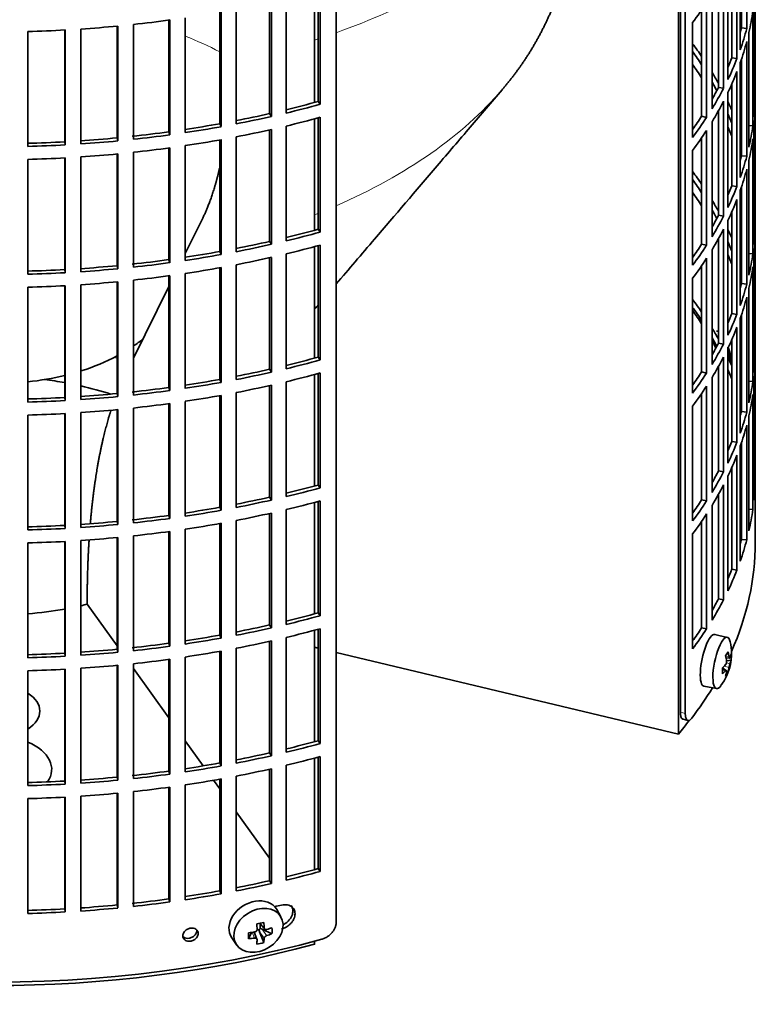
# Model space of a CAD drawing. Header units: millimetres. Extents: x 451 to 1335, y -1116 to 1317.
# Tile 4 of 28: x 1191 to 1329, y -1052 to -867. Entities that reach past the tile are written whole.
import ezdxf

# ---------------------------------------------------------------- set-up
doc = ezdxf.new("R2010")
doc.units = ezdxf.units.MM
for name, color, linetype in [('M5X8_UNI7687', 7, 'Continuous'), ('VSI184-254_GIUNT', 7, 'Continuous'), ('VSI344-454_FILTR', 7, 'Continuous'), ('VSI344-454_SUPPO', 7, 'Continuous')]:
    doc.layers.add(name, color=color, linetype=linetype)

# ---------------------------------------------------------------- blocks, each defined once
blk = doc.blocks.new('SE4')
at = {"layer": 'M5X8_UNI7687', "color": 7, "linetype": 'Continuous', "lineweight": 35}
for p, q in [((1324.09, -983.1), (1321.76, -982.54)), ((1323.85, -986.95), (1324.53, -987.01)), ((1324.8, -987.42), (1323.95, -987.51)), ((1323.73, -989.26), (1323.21, -988.86)), ((1323.91, -989.32), (1323.22, -989.08)), ((1324.24, -989.65), (1323.93, -989.41)), ((1319.7, -992.32), (1322.06, -992.75)), ((1240.04, -1035.78), (1239.25, -1034.39)), ((1233.95, -1039.87), (1234.48, -1038.69)), ((1235.53, -1039.97), (1234.98, -1038.63)), ((1235.93, -1038.15), (1235.5, -1038.24)), ((1235.97, -1036.98), (1236.98, -1038.05)), ((1236.8, -1040.61), (1236.03, -1038.6)), ((1236.1, -1037.11), (1236.1, -1037.97)), ((1238.34, -1038.95), (1236.5, -1038.1)), ((1230.79, -1039.72), (1231.7, -1041.04))]:
    blk.add_line(p, q, dxfattribs=at)
at = {"layer": 'M5X8_UNI7687', "color": 4, "linetype": 'Continuous', "lineweight": 9}
for p, q in [((1323.8, -986.74), (1324.44, -986.79)), ((1324.44, -988.76), (1323.49, -988.55)), ((1323.92, -987.93), (1324.61, -988.08)), ((1323.78, -989.4), (1323.22, -989.2)), ((1235.08, -1039.77), (1234.63, -1038.67)), ((1236.88, -1039.8), (1236.03, -1038.6)), ((1236.07, -1036.95), (1236.88, -1037.83)), ((1236.5, -1038.1), (1237.35, -1039.3))]:
    blk.add_line(p, q, dxfattribs=at)
at = {"layer": 'M5X8_UNI7687', "color": 7, "linetype": 'Continuous', "lineweight": 35}
for centre, start, end in [((1314.89, -931.98), 0.9618, 21.1703), ((1314.89, -986.2), 323.0972, 13.1681)]:
    blk.add_arc(centre, 10, start, end, dxfattribs=at)
for centre, major_axis, ratio, start_param, end_param in [((1323.07, -930.26), (1.01, -4.83), 0.279258, 2.875662, 3.13351), ((1323.07, -930.26), (1.01, -4.83), 0.279258, 1.309438, 1.74625), ((1320.72, -987.43), (1.03, 4.89), 0.279258, 0, 3.149676), ((1323.07, -987.92), (-1.01, -4.83), 0.279258, 2.602715, 6.283185), ((1320.72, -987.43), (1.03, 4.89), 0.279258, 6.275102, 6.283185), ((1316.97, -989.14), (7.56, 5.34), 0.305094, -0.70884, -0.559147), ((1314.96, -986.12), (7.78, -6.28), 0.739997, 0.659835, 0.774395), ((1314.85, -986.29), (9.07, -4.21), 0.788675, 0.472009, 0.586568), ((1314.9, -986.33), (9.95, 0.98), 0.550814, -0.283422, -0.168863), ((1315.92, -988.3), (8.32, 4.07), 0.785719, 5.841156, 5.990848), ((1314.9, -986.33), (9.95, 0.98), 0.550814, -0.64024, -0.525681), ((1314.9, -986.08), (9.95, -1.02), 0.599492, 6.115611, 6.23017), ((1318.01, -984.98), (3.38, -8.62), 0.459156, 0.788486, 0.938178), ((1314.9, -986.08), (9.95, -1.02), 0.599492, -0.524392, -0.409833), ((1314.96, -986.12), (7.78, -6.28), 0.739997, 0.303018, 0.417577), ((1316.97, -984.14), (6.53, -6.56), 0.631658, 0.068863, 0.218555), ((1314.85, -986.29), (9.07, -4.21), 0.788675, 0.115191, 0.22975), ((1323.07, -987.92), (-1.01, -4.83), 0.279258, 0, 0.538878), ((1234.95, -1036.95), (4.23, 2.67), 0.767256, 0, 3.174849), ((1234.95, -1036.95), (4.23, 2.67), 0.767256, 6.249929, 6.283185), ((1233.59, -1037.28), (9.07, 1.85), 0.019763, -1.362564, -1.212872), ((1232.69, -1033.62), (2.6, -9.66), 0.345066, 1.029371, 1.14393), ((1236.47, -1034.18), (-1.49, -9.14), 0.222064, -1.011937, -0.862245), ((1232.84, -1033.72), (9.99, 0.35), 0.508283, 4.80694, 4.9215), ((1232.98, -1033.56), (1.53, -9.88), 0.211325, 1.060011, 1.174571), ((1236.34, -1038.27), (-0.426, -0.263), 0.771805, 4.793187, 5.319985), ((1236.51, -1038.51), (-0.389, 0.866), 0.498877, 0.936528, 1.454729), ((1236.51, -1038.51), (-0.787, 0.46), 0.398513, 4.948942, 5.467143), ((1232.84, -1033.72), (9.99, 0.35), 0.508283, -1.119427, -1.004868), ((1230.71, -1035.39), (5.99, -7.06), 0.675161, 0.597011, 0.746703), ((1232.84, -1033.46), (9.99, -0.39), 0.642024, 4.849519, 4.964078), ((1232.98, -1033.56), (1.53, -9.88), 0.211325, 0.703193, 0.817753), ((1233.59, -1032.28), (8.01, -4.64), 0.916989, 5.413008, 5.5627), ((1232.69, -1033.62), (2.6, -9.66), 0.345066, 0.672553, 0.787113), ((1232.84, -1033.46), (9.99, -0.39), 0.642024, -1.076849, -0.96229)]:
    blk.add_ellipse(centre, major_axis=major_axis, ratio=ratio, start_param=start_param, end_param=end_param, dxfattribs=at)
blk.add_ellipse((1235.81, -1038.3), major_axis=(-4.17, -2.63), ratio=0.767256, dxfattribs=at)
for points in [[(1324.44, -986.79), (1324.44, -986.8), (1324.44, -986.83), (1324.45, -986.87), (1324.46, -986.9), (1324.47, -986.92), (1324.48, -986.95), (1324.49, -986.97), (1324.5, -986.99), (1324.51, -987), (1324.52, -987.01), (1324.54, -987.01), (1324.55, -987.01), (1324.56, -987), (1324.57, -986.99), (1324.58, -986.97), (1324.6, -986.95), (1324.6, -986.93), (1324.61, -986.92)], [(1323.78, -988.24), (1323.79, -988.23), (1323.81, -988.21), (1323.83, -988.18), (1323.85, -988.14), (1323.86, -988.11), (1323.88, -988.07), (1323.9, -988.02), (1323.91, -987.98), (1323.93, -987.93), (1323.94, -987.88), (1323.95, -987.83), (1323.95, -987.78), (1323.96, -987.74), (1323.96, -987.69), (1323.96, -987.65), (1323.96, -987.6), (1323.95, -987.57), (1323.95, -987.56)], [(1324.61, -988.08), (1324.6, -988.09), (1324.6, -988.12), (1324.58, -988.15), (1324.57, -988.18), (1324.56, -988.22), (1324.55, -988.26), (1324.54, -988.31), (1324.52, -988.35), (1324.51, -988.4), (1324.5, -988.45), (1324.49, -988.5), (1324.48, -988.54), (1324.47, -988.59), (1324.46, -988.63), (1324.45, -988.68), (1324.44, -988.72), (1324.44, -988.75), (1324.44, -988.76)], [(1323.95, -989.53), (1323.95, -989.52), (1323.96, -989.49), (1323.96, -989.46), (1323.96, -989.43), (1323.96, -989.4), (1323.95, -989.38), (1323.95, -989.36), (1323.94, -989.34), (1323.93, -989.33), (1323.91, -989.32), (1323.9, -989.32), (1323.88, -989.32), (1323.86, -989.33), (1323.85, -989.34), (1323.83, -989.35), (1323.81, -989.37), (1323.79, -989.39), (1323.78, -989.4)], [(1235.08, -1038.61), (1235.1, -1038.61), (1235.13, -1038.6), (1235.18, -1038.59), (1235.22, -1038.57), (1235.27, -1038.55), (1235.31, -1038.53), (1235.35, -1038.5), (1235.38, -1038.47), (1235.42, -1038.44), (1235.45, -1038.4), (1235.48, -1038.36), (1235.5, -1038.32), (1235.52, -1038.28), (1235.53, -1038.24), (1235.54, -1038.2), (1235.55, -1038.15), (1235.55, -1038.12), (1235.55, -1038.11)], [(1236.88, -1037.83), (1236.89, -1037.84), (1236.89, -1037.87), (1236.9, -1037.91), (1236.91, -1037.95), (1236.93, -1037.98), (1236.95, -1038.02), (1236.97, -1038.05), (1237, -1038.07), (1237.03, -1038.1), (1237.07, -1038.12), (1237.1, -1038.13), (1237.14, -1038.14), (1237.18, -1038.15), (1237.22, -1038.15), (1237.26, -1038.15), (1237.31, -1038.15), (1237.34, -1038.14), (1237.35, -1038.14)], [(1235.55, -1040.08), (1235.55, -1040.07), (1235.55, -1040.04), (1235.54, -1040.01), (1235.53, -1039.97), (1235.52, -1039.94), (1235.5, -1039.91), (1235.48, -1039.89), (1235.45, -1039.86), (1235.42, -1039.84), (1235.38, -1039.82), (1235.35, -1039.8), (1235.31, -1039.79), (1235.27, -1039.78), (1235.22, -1039.77), (1235.18, -1039.77), (1235.13, -1039.77), (1235.1, -1039.77), (1235.08, -1039.77)], [(1237.35, -1039.3), (1237.34, -1039.3), (1237.31, -1039.31), (1237.26, -1039.33), (1237.22, -1039.35), (1237.18, -1039.37), (1237.14, -1039.4), (1237.1, -1039.43), (1237.07, -1039.46), (1237.03, -1039.5), (1237, -1039.54), (1236.97, -1039.57), (1236.95, -1039.61), (1236.93, -1039.65), (1236.91, -1039.69), (1236.9, -1039.72), (1236.89, -1039.76), (1236.89, -1039.79), (1236.88, -1039.8)]]:
    blk.add_open_spline(points, degree=3, dxfattribs=at)
at = {"layer": 'VSI184-254_GIUNT', "color": 7, "linetype": 'Continuous', "lineweight": 35}
for start_param, end_param in [(-3.841652, -3.755961), (-4.214307, -3.970564), (1.760279, 1.971151)]:
    blk.add_ellipse((1185.87, -915.41), major_axis=(-34.5, 0), ratio=0.57735, start_param=start_param, end_param=end_param, dxfattribs=at)
at = {"layer": 'VSI344-454_FILTR', "color": 7, "linetype": 'Continuous', "lineweight": 35}
for p, q in [((1329.37, -957.87), (1329.37, -725.17)), ((1250.46, -1036.75), (1250.46, -815.48)), ((1316.19, -997.45), (1316.19, -822.39)), ((1315.28, -997.21), (1315.28, -825.78)), ((1327.76, -868.39), (1327.76, -846.76)), ((1326.54, -872.39), (1326.54, -850.75)), ((1326.77, -868.29), (1326.77, -850.06)), ((1325.92, -874.08), (1325.92, -852.44)), ((1324.95, -873.94), (1324.95, -854.79)), ((1324.22, -878.02), (1324.22, -856.38)), ((1323.39, -879.67), (1323.39, -858.04)), ((1322.44, -879.49), (1322.44, -859.81)), ((1329.36, -880.96), (1329.36, -859.32)), ((1247.03, -882.15), (1247.03, -861.15)), ((1247.43, -882.67), (1247.43, -861.04)), ((1321.22, -883.54), (1321.22, -861.9)), ((1237.9, -884.43), (1237.9, -863.41)), ((1238.24, -884.97), (1238.24, -863.33)), ((1241.01, -884.33), (1241.01, -862.69)), ((1320.2, -885.15), (1320.2, -863.52)), ((1329.12, -885.02), (1329.12, -863.38)), ((1228.52, -886.34), (1228.52, -865.31)), ((1228.79, -886.89), (1228.79, -865.26)), ((1231.63, -886.36), (1231.63, -864.72)), ((1319.27, -884.94), (1319.27, -864.9)), ((1328.91, -886.73), (1328.91, -865.1)), ((1209.18, -889), (1209.18, -867.95)), ((1209.32, -889.57), (1209.32, -867.94)), ((1212.26, -889.27), (1212.26, -867.64)), ((1218.93, -887.86), (1218.93, -866.82)), ((1219.14, -888.43), (1219.14, -866.79)), ((1222.03, -888.01), (1222.03, -866.38)), ((1317.56, -888.92), (1317.56, -867.28)), ((1192.37, -890.6), (1192.37, -868.96)), ((1199.32, -889.74), (1199.32, -868.68)), ((1199.39, -890.32), (1199.39, -868.68)), ((1202.35, -890.14), (1202.35, -868.5)), ((1326.77, -868.29), (1327.76, -868.39)), ((1328.17, -890.77), (1328.17, -869.14)), ((1327.76, -892.48), (1327.76, -870.84)), ((1324.95, -873.94), (1325.92, -874.08)), ((1326.54, -896.48), (1326.54, -874.84)), ((1326.77, -892.38), (1326.77, -874.15)), ((1325.92, -898.16), (1325.92, -876.53)), ((1324.95, -898.02), (1324.95, -878.87)), ((1322.44, -879.49), (1323.39, -879.67)), ((1324.22, -902.1), (1324.22, -880.47)), ((1329.12, -880.95), (1329.36, -880.96)), ((1247.03, -882.15), (1247.43, -882.67)), ((1323.39, -903.76), (1323.39, -882.12)), ((1237.9, -884.43), (1238.24, -884.97)), ((1322.44, -903.58), (1322.44, -883.89)), ((1329.36, -905.04), (1329.36, -883.41)), ((1228.52, -886.34), (1228.79, -886.89)), ((1247.03, -906.23), (1247.03, -885.24)), ((1247.43, -906.76), (1247.43, -885.12)), ((1319.27, -884.94), (1320.2, -885.15)), ((1321.22, -907.62), (1321.22, -885.98)), ((1218.93, -887.86), (1219.14, -888.43)), ((1237.9, -908.52), (1237.9, -887.5)), ((1238.24, -909.06), (1238.24, -887.42)), ((1241.01, -908.41), (1241.01, -886.78)), ((1320.2, -909.24), (1320.2, -887.6)), ((1328.17, -886.69), (1328.91, -886.73)), ((1329.12, -909.1), (1329.12, -887.47)), ((1199.32, -889.74), (1199.39, -890.32)), ((1209.18, -889), (1209.32, -889.57)), ((1228.52, -910.42), (1228.52, -889.39)), ((1228.79, -910.98), (1228.79, -889.34)), ((1231.63, -910.45), (1231.63, -888.81)), ((1319.27, -909.02), (1319.27, -888.99)), ((1328.91, -910.82), (1328.91, -889.18)), ((1209.18, -913.09), (1209.18, -892.04)), ((1209.32, -913.66), (1209.32, -892.02)), ((1212.26, -913.36), (1212.26, -891.72)), ((1218.93, -911.95), (1218.93, -890.91)), ((1219.14, -912.52), (1219.14, -890.88)), ((1222.03, -912.1), (1222.03, -890.46)), ((1317.56, -913.01), (1317.56, -891.37)), ((1192.37, -914.69), (1192.37, -893.05)), ((1199.32, -913.83), (1199.32, -892.77)), ((1199.39, -914.4), (1199.39, -892.77)), ((1202.35, -914.22), (1202.35, -892.59)), ((1326.77, -892.38), (1327.76, -892.48)), ((1328.17, -914.86), (1328.17, -893.22)), ((1327.76, -916.57), (1327.76, -894.93)), ((1324.95, -898.02), (1325.92, -898.16)), ((1326.54, -920.56), (1326.54, -898.93)), ((1326.77, -916.47), (1326.77, -898.24)), ((1325.92, -922.25), (1325.92, -900.61)), ((1324.95, -922.11), (1324.95, -902.96)), ((1322.44, -903.58), (1323.39, -903.76)), ((1324.22, -926.19), (1324.22, -904.55)), ((1329.12, -905.04), (1329.36, -905.04)), ((1247.03, -906.23), (1247.43, -906.76)), ((1323.39, -927.85), (1323.39, -906.21)), ((1237.9, -908.52), (1238.24, -909.06)), ((1322.44, -927.67), (1322.44, -907.98)), ((1329.36, -929.13), (1329.36, -907.49)), ((1228.52, -910.42), (1228.79, -910.98)), ((1247.03, -930.32), (1247.03, -909.32)), ((1247.43, -930.85), (1247.43, -909.21)), ((1319.27, -909.02), (1320.2, -909.24)), ((1321.22, -931.71), (1321.22, -910.07)), ((1328.17, -910.78), (1328.91, -910.82)), ((1218.93, -911.95), (1219.14, -912.52)), ((1237.9, -932.6), (1237.9, -911.59)), ((1238.24, -933.15), (1238.24, -911.51)), ((1241.01, -932.5), (1241.01, -910.86)), ((1320.2, -933.33), (1320.2, -911.69)), ((1329.12, -933.19), (1329.12, -911.55)), ((1199.32, -913.83), (1199.39, -914.4)), ((1209.18, -913.09), (1209.32, -913.66)), ((1228.52, -934.51), (1228.52, -913.48)), ((1228.79, -935.07), (1228.79, -913.43)), ((1231.63, -934.53), (1231.63, -912.9)), ((1319.27, -933.11), (1319.27, -913.08)), ((1328.91, -934.91), (1328.91, -913.27)), ((1209.18, -937.17), (1209.18, -916.12)), ((1209.32, -937.75), (1209.32, -916.11)), ((1212.26, -937.45), (1212.26, -915.81)), ((1218.93, -936.04), (1218.93, -914.99)), ((1219.14, -936.6), (1219.14, -914.97)), ((1222.03, -936.19), (1222.03, -914.55)), ((1317.56, -937.09), (1317.56, -915.46)), ((1192.37, -938.77), (1192.37, -917.14)), ((1199.32, -937.92), (1199.32, -916.86)), ((1199.39, -938.49), (1199.39, -916.85)), ((1202.35, -938.31), (1202.35, -916.67)), ((1326.77, -916.47), (1327.76, -916.57)), ((1328.17, -938.95), (1328.17, -917.31)), ((1327.76, -940.65), (1327.76, -919.02)), ((1324.95, -922.11), (1325.92, -922.25)), ((1326.54, -944.65), (1326.54, -923.01)), ((1326.77, -940.55), (1326.77, -922.32)), ((1325.92, -946.34), (1325.92, -924.7)), ((1324.95, -946.2), (1324.95, -927.05)), ((1322.44, -927.67), (1323.39, -927.85)), ((1324.22, -950.28), (1324.22, -928.64)), ((1329.12, -929.13), (1329.36, -929.13)), ((1247.03, -930.32), (1247.43, -930.85)), ((1323.39, -951.93), (1323.39, -930.3)), ((1237.9, -932.6), (1238.24, -933.15)), ((1322.44, -951.75), (1322.44, -932.07)), ((1329.36, -953.22), (1329.36, -931.58)), ((1228.52, -934.51), (1228.79, -935.07)), ((1247.03, -954.41), (1247.03, -933.41)), ((1247.43, -954.93), (1247.43, -933.3)), ((1319.27, -933.11), (1320.2, -933.33)), ((1321.22, -955.8), (1321.22, -934.16)), ((1328.17, -934.86), (1328.91, -934.91)), ((1218.93, -936.04), (1219.14, -936.6)), ((1237.9, -956.69), (1237.9, -935.67)), ((1238.24, -957.23), (1238.24, -935.59)), ((1241.01, -956.59), (1241.01, -934.95)), ((1320.2, -957.41), (1320.2, -935.78)), ((1329.12, -957.28), (1329.12, -935.64)), ((1199.32, -937.92), (1199.39, -938.49)), ((1209.18, -937.17), (1209.32, -937.75)), ((1228.52, -958.6), (1228.52, -937.57)), ((1228.79, -959.15), (1228.79, -937.52)), ((1231.63, -958.62), (1231.63, -936.98)), ((1319.27, -957.2), (1319.27, -937.16)), ((1328.91, -958.99), (1328.91, -937.36)), ((1209.18, -961.26), (1209.18, -940.21)), ((1209.32, -961.83), (1209.32, -940.2)), ((1212.26, -961.53), (1212.26, -939.9)), ((1218.93, -960.12), (1218.93, -939.08)), ((1219.14, -960.69), (1219.14, -939.05)), ((1222.03, -960.27), (1222.03, -938.64)), ((1317.56, -961.18), (1317.56, -939.54)), ((1192.37, -962.86), (1192.37, -941.22)), ((1199.32, -962), (1199.32, -940.94)), ((1199.39, -962.58), (1199.39, -940.94)), ((1202.35, -962.4), (1202.35, -940.76)), ((1326.77, -940.55), (1327.76, -940.65)), ((1328.17, -963.03), (1328.17, -941.4)), ((1327.76, -964.74), (1327.76, -943.1)), ((1324.95, -946.2), (1325.92, -946.34)), ((1326.54, -968.74), (1326.54, -947.1)), ((1326.77, -964.64), (1326.77, -946.41)), ((1325.92, -970.42), (1325.92, -948.79)), ((1324.95, -970.28), (1324.95, -951.13)), ((1322.44, -951.75), (1323.39, -951.93)), ((1324.22, -974.36), (1324.22, -952.73)), ((1329.12, -953.21), (1329.36, -953.22)), ((1247.03, -954.41), (1247.43, -954.93)), ((1323.39, -976.02), (1323.39, -954.38)), ((1237.9, -956.69), (1238.24, -957.23)), ((1322.44, -975.84), (1322.44, -956.15)), ((1228.52, -958.6), (1228.79, -959.15)), ((1247.03, -978.49), (1247.03, -957.5)), ((1247.43, -979.02), (1247.43, -957.38)), ((1319.27, -957.2), (1320.2, -957.41)), ((1321.22, -979.88), (1321.22, -958.24)), ((1328.17, -958.95), (1328.91, -958.99)), ((1218.93, -960.12), (1219.14, -960.69)), ((1237.9, -980.78), (1237.9, -959.76)), ((1238.24, -981.32), (1238.24, -959.68)), ((1241.01, -980.67), (1241.01, -959.04)), ((1320.2, -981.5), (1320.2, -959.86)), ((1329.37, -965.22), (1329.37, -960.32)), ((1199.32, -962), (1199.39, -962.58)), ((1209.18, -961.26), (1209.32, -961.83)), ((1222.03, -984.36), (1222.03, -962.72)), ((1228.52, -982.68), (1228.52, -961.65)), ((1228.79, -983.24), (1228.79, -961.6)), ((1231.63, -982.71), (1231.63, -961.07)), ((1319.27, -981.28), (1319.27, -961.25)), ((1209.18, -985.35), (1209.18, -964.3)), ((1209.32, -985.92), (1209.32, -964.28)), ((1212.26, -985.62), (1212.26, -963.98)), ((1218.93, -984.21), (1218.93, -963.17)), ((1219.14, -984.78), (1219.14, -963.14)), ((1317.56, -985.27), (1317.56, -963.63)), ((1192.37, -986.95), (1192.37, -965.31)), ((1199.32, -986.09), (1199.32, -965.03)), ((1199.39, -986.66), (1199.39, -965.03)), ((1202.35, -986.48), (1202.35, -964.85)), ((1326.77, -964.64), (1327.76, -964.74)), ((1324.95, -970.28), (1325.92, -970.42)), ((1322.44, -975.84), (1323.39, -976.02)), ((1247.03, -978.49), (1247.43, -979.02)), ((1237.9, -980.78), (1238.24, -981.32)), ((1228.52, -982.68), (1228.79, -983.24)), ((1241.01, -1004.76), (1241.01, -983.12)), ((1247.03, -1002.58), (1247.03, -981.58)), ((1247.43, -1003.11), (1247.43, -981.47)), ((1319.27, -981.28), (1320.2, -981.5)), ((1218.93, -984.21), (1219.14, -984.78)), ((1237.9, -1004.86), (1237.9, -983.85)), ((1238.24, -1005.41), (1238.24, -983.77)), ((1199.32, -986.09), (1199.39, -986.66)), ((1209.18, -985.35), (1209.32, -985.92)), ((1222.03, -1008.45), (1222.03, -986.81)), ((1228.52, -1006.77), (1228.52, -985.74)), ((1228.79, -1007.33), (1228.79, -985.69)), ((1231.63, -1006.79), (1231.63, -985.16)), ((1209.18, -1009.43), (1209.18, -988.38)), ((1209.32, -1010.01), (1209.32, -988.37)), ((1212.26, -1009.71), (1212.26, -988.07)), ((1218.93, -1008.3), (1218.93, -987.25)), ((1219.14, -1008.86), (1219.14, -987.23)), ((1192.37, -1011.03), (1192.37, -989.4)), ((1199.32, -1010.18), (1199.32, -989.12)), ((1199.39, -1010.75), (1199.39, -989.11)), ((1202.35, -1010.57), (1202.35, -988.93)), ((1315.76, -998.54), (1316.67, -998.78)), ((1247.03, -1002.58), (1247.43, -1003.11)), ((1237.9, -1004.86), (1238.24, -1005.41)), ((1228.52, -1006.77), (1228.79, -1007.33)), ((1241.01, -1028.85), (1241.01, -1007.21)), ((1247.03, -1026.67), (1247.03, -1005.67)), ((1247.43, -1027.19), (1247.43, -1005.56)), ((1218.93, -1008.3), (1219.14, -1008.86)), ((1237.9, -1028.95), (1237.9, -1007.93)), ((1238.24, -1029.49), (1238.24, -1007.85)), ((1199.32, -1010.18), (1199.39, -1010.75)), ((1209.18, -1009.43), (1209.32, -1010.01)), ((1222.03, -1032.53), (1222.03, -1010.9)), ((1228.52, -1030.86), (1228.52, -1009.83)), ((1228.79, -1031.41), (1228.79, -1009.78)), ((1231.63, -1030.88), (1231.63, -1009.24)), ((1209.18, -1033.52), (1209.18, -1012.47)), ((1209.32, -1034.09), (1209.32, -1012.46)), ((1212.26, -1033.79), (1212.26, -1012.16)), ((1218.93, -1032.38), (1218.93, -1011.34)), ((1219.14, -1032.95), (1219.14, -1011.31)), ((1192.37, -1035.12), (1192.37, -1013.48)), ((1199.32, -1034.26), (1199.32, -1013.2)), ((1199.39, -1034.84), (1199.39, -1013.2)), ((1202.35, -1034.66), (1202.35, -1013.02)), ((1247.03, -1026.67), (1247.43, -1027.19)), ((1237.9, -1028.95), (1238.24, -1029.49)), ((1228.52, -1030.86), (1228.79, -1031.41)), ((1218.93, -1032.38), (1219.14, -1032.95)), ((1199.32, -1034.26), (1199.39, -1034.84)), ((1209.18, -1033.52), (1209.32, -1034.09))]:
    blk.add_line(p, q, dxfattribs=at)
at = {"layer": 'VSI344-454_FILTR', "color": 4, "linetype": 'Continuous', "lineweight": 9}
for p, q in [((1316.19, -997.45), (1315.28, -997.21)), ((1224.46, -1038.89), (1224.2, -1038.33))]:
    blk.add_line(p, q, dxfattribs=at)
at = {"layer": 'VSI344-454_FILTR', "color": 7, "linetype": 'Continuous', "lineweight": 35}
for centre, major_axis, start_param, end_param in [((1185.87, -834.37), (143.5, 0), -0.40848, -0.359465), ((1185.87, -858.46), (143.5, 0), -0.129227, -0.080212), ((1185.87, -786.2), (143.5, 0), -1.455685, -1.406655), ((1185.87, -786.2), (143.5, 0), -1.385871, -1.336842), ((1185.87, -880.1), (142.5, 0), 0.149853, 0.160574), ((1185.87, -786.2), (143.5, 0), 4.757688, 4.806717), ((1185.87, -856.01), (142.5, 0), -0.161977, -0.149853), ((1185.87, -856.01), (143.5, 0), -0.199041, -0.150025), ((1185.87, -904.18), (143.5, 0), 0.37741, 0.40848), ((1185.87, -858.46), (143.5, 0), -0.199041, -0.150025), ((1185.87, -904.18), (142.5, 0), 0.359293, 0.39195), ((1185.87, -906.63), (142.5, 0), 0.359293, 0.39195), ((1185.87, -856.01), (142.5, 0), -0.24208, -0.219666), ((1185.87, -856.01), (143.5, 0), -0.268854, -0.219838), ((1185.87, -904.18), (143.5, 0), 0.312025, 0.338667), ((1185.87, -858.46), (143.5, 0), -0.268854, -0.219838), ((1185.87, -904.18), (142.5, 0), 0.297119, 0.318145), ((1185.87, -856.01), (142.5, 0), -0.318145, -0.28948), ((1185.87, -856.01), (143.5, 0), -0.338667, -0.289652), ((1185.87, -880.1), (143.5, 0), 6.223771, 6.272786), ((1185.87, -807.84), (142.5, 0), -1.17351, -1.127231), ((1185.87, -807.84), (143.5, 0), -1.176432, -1.127403), ((1185.87, -858.46), (143.5, 0), -0.338667, -0.289652), ((1185.87, -904.18), (143.5, 0), 0.248961, 0.268854), ((1185.87, -807.84), (142.5, 0), -1.243883, -1.197044), ((1185.87, -904.18), (142.5, 0), 0.219666, 0.24208), ((1185.87, -882.55), (143.5, 0), 6.223771, 6.272786), ((1185.87, -807.84), (142.5, 0), -1.314231, -1.266857), ((1185.87, -807.84), (143.5, 0), -1.246245, -1.197216), ((1185.87, -810.29), (143.5, 0), -1.176432, -1.127403), ((1185.87, -856.01), (142.5, 0), -0.39195, -0.359293), ((1185.87, -856.01), (143.5, 0), -0.40848, -0.359465), ((1185.87, -807.84), (142.5, 0), -1.386044, -1.33667), ((1185.87, -807.84), (143.5, 0), -1.385871, -1.336842), ((1185.87, -807.84), (143.5, 0), -1.316058, -1.267029), ((1185.87, -810.29), (143.5, 0), -1.246245, -1.197216), ((1185.87, -858.46), (143.5, 0), -0.40848, -0.359465), ((1185.87, -906.63), (142.5, 0), 0.219666, 0.24208), ((1185.87, -904.18), (143.5, 0), 0.190538, 0.199041), ((1185.87, -880.1), (143.5, 0), -0.129227, -0.080212), ((1185.87, -807.84), (142.5, 0), 4.757515, 4.806889), ((1185.87, -807.84), (143.5, 0), 4.757688, 4.806717), ((1185.87, -807.84), (142.5, 0), -1.455857, -1.406483), ((1185.87, -807.84), (143.5, 0), -1.455685, -1.406655), ((1185.87, -810.29), (143.5, 0), -1.316058, -1.267029), ((1185.87, -882.55), (143.5, 0), -0.129227, -0.080212), ((1185.87, -810.29), (143.5, 0), -1.455685, -1.406655), ((1185.87, -810.29), (143.5, 0), -1.385871, -1.336842), ((1185.87, -904.18), (142.5, 0), 0.149853, 0.160574), ((1185.87, -810.29), (143.5, 0), 4.757688, 4.806717), ((1185.87, -880.1), (142.5, 0), -0.161977, -0.149853), ((1185.87, -880.1), (143.5, 0), -0.199041, -0.150025), ((1185.87, -928.27), (143.5, 0), 0.37741, 0.40848), ((1185.87, -882.55), (143.5, 0), -0.199041, -0.150025), ((1185.87, -928.27), (142.5, 0), 0.359293, 0.39195), ((1185.87, -930.72), (142.5, 0), 0.359293, 0.39195), ((1185.87, -880.1), (142.5, 0), -0.24208, -0.219666), ((1185.87, -880.1), (143.5, 0), -0.268854, -0.219838), ((1185.87, -928.27), (143.5, 0), 0.312025, 0.338667), ((1185.87, -882.55), (143.5, 0), -0.268854, -0.219838), ((1185.87, -928.27), (142.5, 0), 0.297119, 0.318145), ((1185.87, -880.1), (142.5, 0), -0.318145, -0.28948), ((1185.87, -880.1), (143.5, 0), -0.338667, -0.289652), ((1185.87, -904.18), (143.5, 0), 6.223771, 6.272786), ((1185.87, -831.92), (142.5, 0), -1.17351, -1.127231), ((1185.87, -831.92), (143.5, 0), -1.176432, -1.127403), ((1185.87, -882.55), (143.5, 0), -0.338667, -0.289652), ((1185.87, -928.27), (143.5, 0), 0.248961, 0.268854), ((1185.87, -831.92), (142.5, 0), -1.243883, -1.197044), ((1185.87, -928.27), (142.5, 0), 0.219666, 0.24208), ((1185.87, -906.63), (143.5, 0), 6.223771, 6.272786), ((1185.87, -831.92), (142.5, 0), -1.314231, -1.266857), ((1185.87, -831.92), (143.5, 0), -1.246245, -1.197216), ((1185.87, -834.37), (143.5, 0), -1.176432, -1.127403), ((1185.87, -880.1), (142.5, 0), -0.39195, -0.359293), ((1185.87, -880.1), (143.5, 0), -0.40848, -0.359465), ((1185.87, -831.92), (142.5, 0), -1.386044, -1.33667), ((1185.87, -831.92), (143.5, 0), -1.385871, -1.336842), ((1185.87, -831.92), (143.5, 0), -1.316058, -1.267029), ((1185.87, -834.37), (143.5, 0), -1.246245, -1.197216), ((1185.87, -882.55), (143.5, 0), -0.40848, -0.359465), ((1185.87, -930.72), (142.5, 0), 0.219666, 0.24208), ((1185.87, -928.27), (143.5, 0), 0.190538, 0.199041), ((1185.87, -904.18), (143.5, 0), -0.129227, -0.080212), ((1185.87, -831.92), (142.5, 0), 4.757515, 4.806889), ((1185.87, -831.92), (143.5, 0), 4.757688, 4.806717), ((1185.87, -831.92), (142.5, 0), -1.455857, -1.406483), ((1185.87, -831.92), (143.5, 0), -1.455685, -1.406655), ((1185.87, -834.37), (143.5, 0), -1.316058, -1.267029), ((1185.87, -906.63), (143.5, 0), -0.129227, -0.080212), ((1185.87, -834.37), (143.5, 0), -1.455685, -1.406655), ((1185.87, -834.37), (143.5, 0), -1.385871, -1.336842), ((1185.87, -928.27), (142.5, 0), 0.149853, 0.160574), ((1185.87, -834.37), (143.5, 0), 4.757688, 4.806717), ((1185.87, -904.18), (142.5, 0), -0.161977, -0.149853), ((1185.87, -904.18), (143.5, 0), -0.199041, -0.150025), ((1185.87, -952.36), (143.5, 0), 0.37741, 0.40848), ((1185.87, -906.63), (143.5, 0), -0.199041, -0.150025), ((1185.87, -952.36), (142.5, 0), 0.359293, 0.39195), ((1185.87, -904.18), (142.5, 0), -0.24208, -0.219666), ((1185.87, -904.18), (143.5, 0), -0.268854, -0.219838), ((1185.87, -952.36), (143.5, 0), 0.312025, 0.338667), ((1185.87, -906.63), (143.5, 0), -0.268854, -0.219838), ((1185.87, -952.36), (142.5, 0), 0.297119, 0.318145), ((1185.87, -904.18), (142.5, 0), -0.318145, -0.28948), ((1185.87, -904.18), (143.5, 0), -0.338667, -0.289652), ((1185.87, -928.27), (143.5, 0), 6.223771, 6.272786), ((1185.87, -856.01), (142.5, 0), -1.17351, -1.127231), ((1185.87, -856.01), (143.5, 0), -1.176432, -1.127403), ((1185.87, -906.63), (143.5, 0), -0.338667, -0.289652), ((1185.87, -952.36), (143.5, 0), 0.248961, 0.268854), ((1185.87, -856.01), (142.5, 0), -1.243883, -1.197044), ((1185.87, -952.36), (142.5, 0), 0.219666, 0.24208), ((1185.87, -930.72), (143.5, 0), 6.223771, 6.272786), ((1185.87, -856.01), (142.5, 0), -1.314231, -1.266857), ((1185.87, -856.01), (143.5, 0), -1.246245, -1.197216), ((1185.87, -858.46), (143.5, 0), -1.176432, -1.127403), ((1185.87, -904.18), (142.5, 0), -0.39195, -0.359293), ((1185.87, -904.18), (143.5, 0), -0.40848, -0.359465), ((1185.87, -856.01), (142.5, 0), -1.386044, -1.33667), ((1185.87, -856.01), (143.5, 0), -1.385871, -1.336842), ((1185.87, -856.01), (143.5, 0), -1.316058, -1.267029), ((1185.87, -858.46), (143.5, 0), -1.246245, -1.197216), ((1185.87, -906.63), (143.5, 0), -0.40848, -0.359465), ((1185.87, -952.36), (143.5, 0), 0.190538, 0.199041), ((1185.87, -928.27), (143.5, 0), -0.129227, -0.080212), ((1185.87, -856.01), (142.5, 0), 4.757515, 4.806889), ((1185.87, -856.01), (143.5, 0), 4.757688, 4.806717), ((1185.87, -856.01), (142.5, 0), -1.455857, -1.406483), ((1185.87, -856.01), (143.5, 0), -1.455685, -1.406655), ((1185.87, -858.46), (143.5, 0), -1.316058, -1.267029), ((1185.87, -930.72), (143.5, 0), -0.129227, -0.080212), ((1185.87, -858.46), (143.5, 0), -1.455685, -1.406655), ((1185.87, -858.46), (143.5, 0), -1.385871, -1.336842), ((1185.87, -952.36), (142.5, 0), 0.149853, 0.160574), ((1185.87, -858.46), (143.5, 0), 4.757688, 4.806717), ((1185.87, -928.27), (142.5, 0), -0.160574, -0.149853), ((1185.87, -928.27), (143.5, 0), -0.199041, -0.150025), ((1185.87, -930.72), (143.5, 0), -0.199041, -0.150025), ((1185.87, -928.27), (142.5, 0), -0.24208, -0.219666), ((1185.87, -928.27), (143.5, 0), -0.268854, -0.219838), ((1185.87, -930.72), (143.5, 0), -0.268854, -0.219838), ((1185.87, -928.27), (142.5, 0), -0.318145, -0.28948), ((1185.87, -928.27), (143.5, 0), -0.338667, -0.289652), ((1185.87, -952.36), (143.5, 0), 6.223771, 6.272786), ((1185.87, -880.1), (142.5, 0), -1.17351, -1.127231), ((1185.87, -880.1), (143.5, 0), -1.176432, -1.127403), ((1185.87, -930.72), (143.5, 0), -0.338667, -0.289652), ((1185.87, -880.1), (142.5, 0), -1.243883, -1.197044), ((1185.87, -880.1), (142.5, 0), -1.314231, -1.266857), ((1185.87, -880.1), (143.5, 0), -1.246245, -1.197216), ((1185.87, -882.55), (143.5, 0), -1.176432, -1.127403), ((1185.87, -928.27), (142.5, 0), -0.39195, -0.359293), ((1185.87, -928.27), (143.5, 0), -0.40848, -0.359465), ((1185.87, -952.36), (143.5, 0), -0.129227, -0.080212), ((1185.87, -880.1), (142.5, 0), -1.386044, -1.33667), ((1185.87, -880.1), (143.5, 0), -1.385871, -1.336842), ((1185.87, -880.1), (143.5, 0), -1.316058, -1.267029), ((1185.87, -882.55), (143.5, 0), -1.246245, -1.197216), ((1185.87, -930.72), (143.5, 0), -0.40848, -0.359465), ((1185.87, -880.1), (142.5, 0), 4.757515, 4.806889), ((1185.87, -880.1), (143.5, 0), 4.757688, 4.806717), ((1185.87, -880.1), (142.5, 0), -1.455857, -1.406483), ((1185.87, -880.1), (143.5, 0), -1.455685, -1.406655), ((1185.87, -882.55), (143.5, 0), -1.316058, -1.267029), ((1185.87, -882.55), (143.5, 0), -1.455685, -1.406655), ((1185.87, -882.55), (143.5, 0), -1.385871, -1.336842), ((1185.87, -965.22), (143.5, 0), 3.141593, 5.158357), ((1185.87, -882.55), (143.5, 0), 4.757688, 4.806717), ((1185.87, -965.22), (-143.5, 0), 2.890798, 3.141593), ((1185.87, -952.36), (142.5, 0), -0.160574, -0.149853), ((1185.87, -952.36), (143.5, 0), -0.199041, -0.150025), ((1185.87, -952.36), (142.5, 0), -0.24208, -0.219666), ((1185.87, -952.36), (143.5, 0), -0.268854, -0.219838), ((1185.87, -952.36), (142.5, 0), -0.318145, -0.28948), ((1185.87, -952.36), (143.5, 0), -0.338667, -0.289652), ((1185.87, -904.18), (142.5, 0), -1.17351, -1.127231), ((1185.87, -904.18), (143.5, 0), -1.176432, -1.127403), ((1185.87, -904.18), (142.5, 0), -1.243883, -1.197044), ((1185.87, -904.18), (142.5, 0), -1.314231, -1.266857), ((1185.87, -904.18), (143.5, 0), -1.246245, -1.197216), ((1185.87, -906.63), (143.5, 0), -1.176432, -1.127403), ((1185.87, -952.36), (142.5, 0), -0.39195, -0.359293), ((1185.87, -952.36), (143.5, 0), -0.40848, -0.359465), ((1185.87, -904.18), (142.5, 0), -1.386044, -1.33667), ((1185.87, -904.18), (143.5, 0), -1.385871, -1.336842), ((1185.87, -904.18), (143.5, 0), -1.316058, -1.267029), ((1185.87, -906.63), (143.5, 0), -1.246245, -1.197216), ((1185.87, -904.18), (142.5, 0), 4.757515, 4.806889), ((1185.87, -904.18), (143.5, 0), 4.757688, 4.806717), ((1185.87, -904.18), (142.5, 0), -1.455857, -1.406483), ((1185.87, -904.18), (143.5, 0), -1.455685, -1.406655), ((1185.87, -906.63), (143.5, 0), -1.316058, -1.267029), ((1185.87, -906.63), (143.5, 0), -1.455685, -1.406655), ((1185.87, -906.63), (143.5, 0), -1.385871, -1.336842), ((1185.87, -906.63), (143.5, 0), 4.757688, 4.806717), ((1185.87, -965.22), (-143.5, 0), -3.552654, -3.478605), ((1185.87, -928.27), (142.5, 0), -1.17351, -1.127231), ((1185.87, -928.27), (143.5, 0), -1.176432, -1.127403), ((1185.87, -928.27), (142.5, 0), -1.243883, -1.197044), ((1185.87, -928.27), (142.5, 0), -1.314231, -1.266857), ((1185.87, -928.27), (143.5, 0), -1.246245, -1.197216), ((1185.87, -930.72), (143.5, 0), -1.176432, -1.127403), ((1185.87, -928.27), (142.5, 0), -1.386044, -1.33667), ((1185.87, -928.27), (143.5, 0), -1.385871, -1.336842), ((1185.87, -928.27), (143.5, 0), -1.316058, -1.267029), ((1185.87, -930.72), (143.5, 0), -1.246245, -1.197216), ((1185.87, -928.27), (142.5, 0), 4.757515, 4.806889), ((1185.87, -928.27), (143.5, 0), 4.757688, 4.806717), ((1185.87, -928.27), (142.5, 0), -1.455857, -1.406483), ((1185.87, -928.27), (143.5, 0), -1.455685, -1.406655), ((1185.87, -930.72), (143.5, 0), -1.316058, -1.267029), ((1185.87, -930.72), (143.5, 0), -1.455685, -1.406655), ((1185.87, -930.72), (143.5, 0), -1.385871, -1.336842), ((1185.87, -930.72), (143.5, 0), 4.757688, 4.806717), ((1185.87, -952.36), (142.5, 0), -1.17351, -1.127231), ((1185.87, -952.36), (143.5, 0), -1.176432, -1.127403), ((1185.87, -952.36), (142.5, 0), -1.243883, -1.197044), ((1185.87, -952.36), (143.5, 0), -1.246245, -1.197216), ((1185.87, -952.36), (142.5, 0), -1.314231, -1.266857), ((1185.87, -952.36), (142.5, 0), -1.386044, -1.33667), ((1185.87, -952.36), (143.5, 0), -1.385871, -1.336842), ((1185.87, -952.36), (143.5, 0), -1.316058, -1.267029), ((1185.87, -952.36), (142.5, 0), 4.757515, 4.806889), ((1185.87, -952.36), (143.5, 0), 4.757688, 4.806717), ((1185.87, -952.36), (142.5, 0), -1.455857, -1.406483), ((1185.87, -952.36), (143.5, 0), -1.455685, -1.406655), ((1185.87, -956.85), (143.5, 0), -1.192685, -1.182853)]:
    blk.add_ellipse(centre, major_axis=major_axis, ratio=0.57735, start_param=start_param, end_param=end_param, dxfattribs=at)
for points, knots in [([(1329.37, -960.32), (1329.37, -960.37), (1329.37, -960.48), (1329.37, -960.6), (1329.37, -960.61), (1329.36, -960.39), (1329.36, -959.97), (1329.36, -959.43), (1329.37, -958.89), (1329.37, -958.46), (1329.37, -958.12), (1329.37, -957.95), (1329.37, -957.87)], [0, 0, 0, 0, 0.064066, 0.126815, 0.254692, 0.378277, 0.50107, 0.625893, 0.749447, 0.833633, 0.916759, 1, 1, 1, 1]), ([(1329.37, -959.09), (1329.37, -959.18), (1329.37, -959.39), (1329.37, -959.73), (1329.37, -960.07), (1329.37, -960.23), (1329.37, -960.32)], [0.6954056, 0.6954056, 0.6954056, 0.6954056, 0.7494469, 0.8336333, 0.9167592, 1, 1, 1, 1]), ([(1315.76, -998.54), (1315.72, -998.53), (1315.62, -998.48), (1315.49, -998.32), (1315.39, -998.09), (1315.33, -997.86), (1315.3, -997.66), (1315.29, -997.45), (1315.28, -997.29), (1315.28, -997.21)], [0.4220372, 0.4220372, 0.4220372, 0.4220372, 0.49974, 0.6239375, 0.7501535, 0.8127421, 0.8748331, 0.9370469, 1, 1, 1, 1]), ([(1316.19, -997.45), (1316.19, -997.5), (1316.19, -997.59), (1316.2, -997.72), (1316.21, -997.84), (1316.22, -997.96), (1316.24, -998.07), (1316.26, -998.17), (1316.31, -998.35), (1316.39, -998.57), (1316.55, -998.74), (1316.74, -998.81), (1316.92, -998.77), (1317.07, -998.68), (1317.18, -998.59), (1317.3, -998.47), (1317.38, -998.37), (1317.42, -998.32)], [0, 0, 0, 0, 0.036092, 0.07186, 0.10742, 0.142884, 0.178369, 0.213992, 0.249865, 0.376032, 0.500265, 0.624304, 0.750267, 0.812832, 0.874898, 0.937082, 1, 1, 1, 1]), ([(1240.16, -1038.03), (1240.3, -1037.99), (1240.59, -1037.91), (1241.01, -1037.71), (1241.43, -1037.44), (1241.82, -1037.1), (1242.19, -1036.67), (1242.57, -1036.02), (1242.76, -1035.17), (1242.59, -1034.43), (1242.13, -1033.82), (1241.33, -1033.4), (1240.53, -1033.49), (1240.16, -1033.54)], [0, 0, 0, 0, 0.053459, 0.108873, 0.166241, 0.225564, 0.286842, 0.368684, 0.501097, 0.624779, 0.701219, 0.857925, 1, 1, 1, 1]), ([(1241.97, -1033.62), (1242.01, -1033.68), (1242.2, -1033.97), (1242.36, -1034.6), (1242.19, -1035.43), (1241.73, -1036.28), (1241.12, -1036.9), (1240.58, -1037.18), (1240.44, -1037.24)], [0.3390411, 0.3390411, 0.3390411, 0.3390411, 0.3686839, 0.5010967, 0.6247787, 0.7012187, 0.8579249, 0.9145567, 0.9145567, 0.9145567, 0.9145567]), ([(1247.77, -1039.96), (1247.82, -1039.95), (1247.92, -1039.92), (1248.07, -1039.86), (1248.22, -1039.8), (1248.37, -1039.74), (1248.51, -1039.66), (1248.66, -1039.58), (1248.92, -1039.41), (1249.28, -1039.14), (1249.69, -1038.72), (1250.02, -1038.25), (1250.23, -1037.83), (1250.35, -1037.49), (1250.41, -1037.24), (1250.45, -1036.99), (1250.46, -1036.83), (1250.46, -1036.75)], [0, 0, 0, 0, 0.036074, 0.071835, 0.107394, 0.142867, 0.178369, 0.214015, 0.24992, 0.375515, 0.499618, 0.623903, 0.749864, 0.812552, 0.874725, 0.937001, 1, 1, 1, 1]), ([(1221.56, -1039.34), (1221.57, -1039.23), (1221.59, -1039.01), (1221.75, -1038.68), (1222.02, -1038.34), (1222.46, -1038.04), (1223.02, -1037.86), (1223.59, -1037.87), (1224.06, -1038.07), (1224.4, -1038.42), (1224.44, -1038.73), (1224.46, -1038.89)], [0, 0, 0, 0, 0.084454, 0.168831, 0.25477, 0.378375, 0.501304, 0.626685, 0.750981, 0.875806, 1, 1, 1, 1]), ([(1221.56, -1039.44), (1221.61, -1039.49), (1221.78, -1039.64), (1222.18, -1039.81), (1222.74, -1039.82), (1223.31, -1039.64), (1223.74, -1039.33), (1224.01, -1038.99), (1224.17, -1038.66), (1224.19, -1038.44), (1224.2, -1038.33)], [0.1929745, 0.1929745, 0.1929745, 0.1929745, 0.2496847, 0.3738706, 0.4991399, 0.6219592, 0.7454545, 0.8313176, 0.915596, 1, 1, 1, 1]), ([(1224.46, -1038.89), (1224.45, -1039), (1224.43, -1039.22), (1224.27, -1039.55), (1224, -1039.89), (1223.57, -1040.2), (1223, -1040.38), (1222.44, -1040.37), (1221.96, -1040.16), (1221.62, -1039.81), (1221.58, -1039.5), (1221.56, -1039.34)], [0, 0, 0, 0, 0.084454, 0.168831, 0.25477, 0.378375, 0.501304, 0.626685, 0.750981, 0.875806, 1, 1, 1, 1])]:
    blk.add_open_spline(points, degree=3, knots=knots, dxfattribs=at)
at = {"layer": 'VSI344-454_SUPPO', "color": 7, "linetype": 'Continuous', "lineweight": 35}
for p, q in [((1314.9, -1001.36), (1314.9, -827.2)), ((1246.35, -882.33), (1246.35, -861.33)), ((1275.7, -886.96), (1281.68, -879.94)), ((1281.65, -879.96), (1282.05, -879.5)), ((1246.35, -906.42), (1246.35, -885.42)), ((1222.03, -910.76), (1225.26, -904.25)), ((1246.35, -930.5), (1246.35, -909.5)), ((1212.26, -930.52), (1218.93, -917.03)), ((1246.35, -954.59), (1246.35, -933.59)), ((1246.35, -978.68), (1246.35, -957.68)), ((1203.55, -976.67), (1203.55, -976.86)), ((1203.55, -976.86), (1209.18, -984.7)), ((1246.35, -1002.76), (1246.35, -981.76)), ((1247.03, -985.13), (1246.35, -984.97)), ((1314.9, -1001.36), (1250.46, -985.95)), ((1212.26, -988.99), (1218.93, -998.29)), ((1222.03, -1002.62), (1225.4, -1007.31)), ((1246.35, -1026.85), (1246.35, -1005.85)), ((1227.35, -1010.03), (1228.52, -1011.66)), ((1231.63, -1016), (1237.9, -1024.73)), ((1246.35, -1040.94), (1246.35, -1040.35))]:
    blk.add_line(p, q, dxfattribs=at)
at = {"layer": 'VSI344-454_SUPPO', "color": 4, "linetype": 'Continuous', "lineweight": 9}
for centre, major_axis, start_param, end_param in [((1185.87, -809.43), (122, 0), 5.270305, 5.645632), ((1185.87, -899.99), (63.54, 0), 0.834953, 0.965361), ((1185.87, -809.43), (122, 0), -1.052104, -1.045723), ((1185.87, -852.7), (106.8, 0), 5.361828, 5.825526), ((1185.87, -852.7), (106.8, 0), -0.968818, -0.961131), ((1185.87, -902.58), (68.63, 0), -0.492178, -0.487557), ((1185.87, -952.77), (45, 0), 1.026301, 1.039996)]:
    blk.add_ellipse(centre, major_axis=major_axis, ratio=0.57735, start_param=start_param, end_param=end_param, dxfattribs=at)
at = {"layer": 'VSI344-454_SUPPO', "color": 7, "linetype": 'Continuous', "lineweight": 35}
for centre, major_axis, start_param, end_param in [((1185.87, -852.7), (106.8, 0), -0.457659, -0.453595), ((1185.87, -952.97), (-142.5, 0), 3.500885, 3.533543), ((1185.87, -952.97), (-142.5, 0), 3.442607, 3.459738), ((1185.87, -959.91), (-45, 0), 4.408949, 4.496203), ((1185.87, -959.91), (-45, 0), 4.198439, 4.337394), ((1185.87, -952.97), (-142.5, 0), 3.292267, 3.302166), ((1185.87, -952.97), (45, 0), -1.195801, -1.166986), ((1185.87, -952.97), (45, 0), 4.857298, 5.015829), ((1185.87, -996.99), (8.75, 0), -0.73379, 0.73379), ((1185.87, -966.44), (-142.5, 0), -3.579922, -3.545535), ((1185.87, -1007.96), (-11, 0), 2.759244, 4.080416), ((1185.87, -966.44), (-142.5, 0), 1.132467, 2.009125)]:
    blk.add_ellipse(centre, major_axis=major_axis, ratio=0.57735, start_param=start_param, end_param=end_param, dxfattribs=at)
for points, degree, knots in [([(1295.66, -846.1), (1295.44, -848.56), (1295.04, -850.96), (1294.13, -856.41), (1292.35, -861.46), (1290.57, -866.52), (1287.93, -871.12), (1285.31, -875.69), (1281.88, -879.72)], 2, [0.1395028, 0.1395028, 0.1395028, 0.25, 0.25, 0.5, 0.5, 0.75, 0.75, 1, 1, 1]), ([(1250.46, -916.52), (1252.82, -913.75), (1258.99, -906.54), (1267.43, -896.65), (1273.59, -889.43), (1275.7, -886.96)], 3, [0.1202731, 0.1202731, 0.1202731, 0.1202731, 0.3333333, 0.6666667, 0.8362131, 0.8362131, 0.8362131, 0.8362131]), ([(1228.6, -894.21), (1228.15, -896.24), (1227.61, -898.08), (1226.59, -901.55), (1225.26, -904.25)], 2, [0.6182412, 0.6182412, 0.6182412, 0.75, 0.75, 1, 1, 1]), ([(1208.07, -940.22), (1207.82, -940.98), (1207.59, -941.77), (1206.26, -946.29), (1205.36, -951.73), (1204.6, -956.36), (1204.15, -961.6)], 2, [0.2059093, 0.2059093, 0.2059093, 0.25, 0.25, 0.5, 0.5, 0.7128914, 0.7128914, 0.7128914])]:
    blk.add_open_spline(points, degree=degree, knots=knots, dxfattribs=at)
for points, degree in [([(1246.5, -921.15), (1246.68, -920.94), (1246.85, -920.74), (1247.03, -920.53)], 3), ([(1203.92, -964.64), (1203.55, -970.36), (1203.55, -976.67)], 2)]:
    blk.add_open_spline(points, degree=degree, dxfattribs=at)

msp = doc.modelspace()

# ---------------------------------------------------------------- block references
msp.add_blockref('SE4', (0, 0))

doc.saveas('drawing.dxf')
